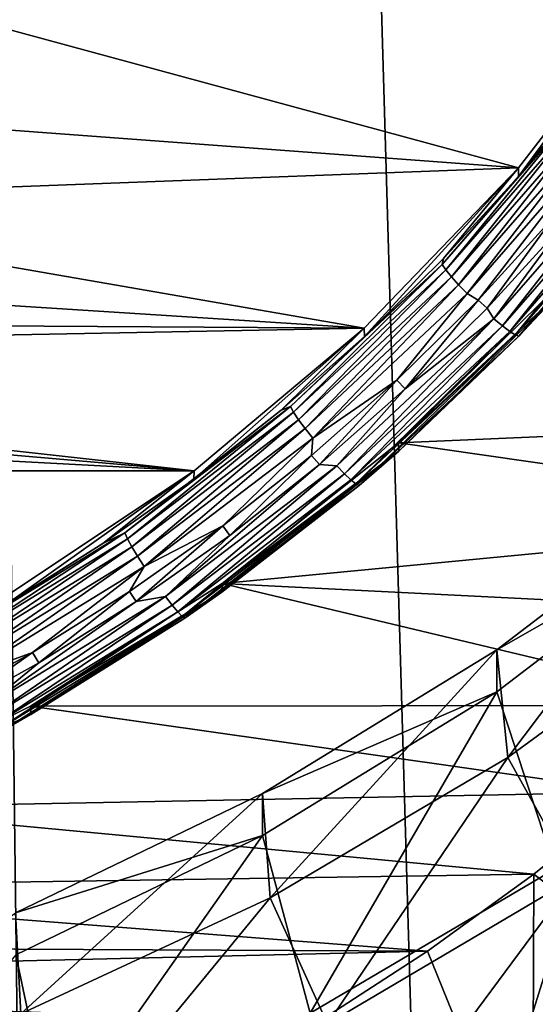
# Model space of a CAD drawing. Header units: metres. Extents: x -150 to 146, y -127 to 82.
# Tile 97 of 256: x 4.45 to 6.59, y -116.25 to -112.18. Entities that reach past the tile are written whole.
import ezdxf

# ---------------------------------------------------------------- set-up
doc = ezdxf.new("R2010")
doc.units = ezdxf.units.M
doc.layers.add('solid_ELLA_AP_WANNE_SW0001', color=7, linetype='CONTINUOUS')

msp = doc.modelspace()

# ---------------------------------------------------------------- linework, layer by layer
at = {"layer": 'solid_ELLA_AP_WANNE_SW0001'}
for points in [[(4.562092, -125.846916, 10.967078), (3.217331, -18.133785, 14.147997), (2.74772, -126.158119, 10.980029)], [(8.069506, -124.772972, 10.924814), (9.609135, -18.24229, 14.007813), (3.217331, -18.133785, 14.147997)], [(6.336342, -125.385605, 10.948417), (3.217331, -18.133785, 14.147997), (4.562092, -125.846916, 10.967078)], [(8.069506, -124.772972, 10.924814), (3.217331, -18.133785, 14.147997), (6.336342, -125.385605, 10.948417)], [(4.448654, -111.784622, -14.358711), (4.471163, -111.799591, -14.313982), (3.942438, -112.264908, -14.231934)], [(3.942438, -112.264908, -14.231934), (4.471163, -111.799591, -14.313982), (3.954911, -112.271927, -14.18167)], [(4.471163, -111.799591, -14.313982), (4.485309, -111.805138, -14.263978), (3.954911, -112.271927, -14.18167)], [(3.954911, -112.271927, -14.18167), (4.485309, -111.805138, -14.263978), (4.081701, -112.169464, -14.147175)], [(4.08253, -112.133949, -13.950352), (7.075763, -112.070198, -13.961592), (6.517297, -112.794197, -13.833932)], [(7.075763, -112.070198, -13.961592), (6.806596, -112.474609, -14.093369), (6.516486, -112.83004, -14.030697)], [(7.075763, -112.070198, -13.961592), (6.516486, -112.83004, -14.030697), (6.517297, -112.794197, -13.833932)], [(3.488562, -112.568977, -13.873645), (4.08253, -112.133949, -13.950352), (6.517297, -112.794197, -13.833932)], [(6.766479, -112.546005, -14.133137), (6.516486, -112.83004, -14.030697), (6.806596, -112.474609, -14.093369)], [(6.766479, -112.546005, -14.133137), (6.201879, -113.193695, -14.018932), (6.516486, -112.83004, -14.030697)], [(6.216342, -113.215622, -14.064113), (6.201879, -113.193695, -14.018932), (6.766479, -112.546005, -14.133137)], [(6.782259, -112.566422, -14.178584), (6.216342, -113.215622, -14.064113), (6.766479, -112.546005, -14.133137)], [(2.850637, -112.93219, -13.8096), (3.488562, -112.568977, -13.873645), (6.517297, -112.794197, -13.833932)], [(6.239382, -113.244392, -14.101163), (6.216342, -113.215622, -14.064113), (6.782259, -112.566422, -14.178584)], [(6.807396, -112.592789, -14.216059), (6.239382, -113.244392, -14.101163), (6.782259, -112.566422, -14.178584)], [(6.269425, -113.278046, -14.127552), (6.239382, -113.244392, -14.101163), (6.807396, -112.592789, -14.216059)], [(6.840174, -112.623306, -14.243001), (6.269425, -113.278046, -14.127552), (6.807396, -112.592789, -14.216059)], [(6.840174, -112.623306, -14.243001), (6.304419, -113.314278, -14.141479), (6.269425, -113.278046, -14.127552)], [(6.840174, -112.623306, -14.243001), (6.878354, -112.655884, -14.257571), (6.304419, -113.314278, -14.141479)], [(6.304419, -113.314278, -14.141479), (6.878354, -112.655884, -14.257571), (6.350866, -113.340668, -14.143745)], [(6.878354, -112.655884, -14.257571), (6.668071, -112.993088, -14.205033), (6.350866, -113.340668, -14.143745)], [(6.9996, -112.748314, -14.241327), (6.415548, -113.41832, -14.123188), (6.706218, -113.024918, -14.19942)], [(6.450557, -113.447624, -14.097756), (6.415548, -113.41832, -14.123188), (6.9996, -112.748314, -14.241327)], [(7.037796, -112.773972, -14.216541), (6.450557, -113.447624, -14.097756), (6.9996, -112.748314, -14.241327)], [(2.850637, -112.93219, -13.8096), (6.517297, -112.794197, -13.833932), (5.878854, -113.457512, -13.716971)], [(6.517297, -112.794197, -13.833932), (5.87983, -113.491936, -13.913986), (5.878854, -113.457512, -13.716971)], [(6.517297, -112.794197, -13.833932), (6.207262, -113.169479, -13.970844), (5.87983, -113.491936, -13.913986)], [(6.517297, -112.794197, -13.833932), (6.516486, -112.83004, -14.030697), (6.207262, -113.169479, -13.970844)], [(6.480624, -113.470253, -14.061488), (6.450557, -113.447624, -14.097756), (7.037796, -112.773972, -14.216541)], [(7.070601, -112.793457, -14.180826), (6.480624, -113.470253, -14.061488), (7.037796, -112.773972, -14.216541)], [(6.503695, -113.484657, -14.01686), (6.480624, -113.470253, -14.061488), (7.070601, -112.793457, -14.180826)], [(7.095772, -112.805443, -14.136622), (6.503695, -113.484657, -14.01686), (7.070601, -112.793457, -14.180826)], [(7.095772, -112.805443, -14.136622), (6.518196, -113.489845, -13.966918), (6.503695, -113.484657, -14.01686)], [(7.095772, -112.805443, -14.136622), (7.111593, -112.80912, -14.086948), (6.518196, -113.489845, -13.966918)], [(6.201879, -113.193695, -14.018932), (6.207262, -113.169479, -13.970844), (6.516486, -112.83004, -14.030697)], [(6.518196, -113.489845, -13.966918), (7.111593, -112.80912, -14.086948), (6.688303, -113.309662, -13.946126)], [(2.171272, -113.220329, -13.758794), (2.850637, -112.93219, -13.8096), (5.878854, -113.457512, -13.716971)], [(6.350866, -113.340668, -14.143745), (6.668071, -112.993088, -14.205033), (6.387205, -113.374481, -14.137782)], [(6.668071, -112.993088, -14.205033), (6.706218, -113.024918, -14.19942), (6.387205, -113.374481, -14.137782)], [(6.415548, -113.41832, -14.123188), (6.387205, -113.374481, -14.137782), (6.706218, -113.024918, -14.19942)], [(6.201879, -113.193695, -14.018932), (5.87983, -113.491936, -13.913986), (6.207262, -113.169479, -13.970844)], [(6.201879, -113.193695, -14.018932), (5.573638, -113.781807, -13.915232), (5.87983, -113.491936, -13.913986)], [(5.586637, -113.805107, -13.960171), (5.573638, -113.781807, -13.915232), (6.201879, -113.193695, -14.018932)], [(6.216342, -113.215622, -14.064113), (5.586637, -113.805107, -13.960171), (6.201879, -113.193695, -14.018932)], [(5.607343, -113.836067, -13.996836), (5.586637, -113.805107, -13.960171), (6.216342, -113.215622, -14.064113)], [(6.239382, -113.244392, -14.101163), (5.607343, -113.836067, -13.996836), (6.216342, -113.215622, -14.064113)], [(1.464946, -113.429085, -13.721984), (2.171272, -113.220329, -13.758794), (5.878854, -113.457512, -13.716971)], [(5.634343, -113.872566, -14.022722), (5.607343, -113.836067, -13.996836), (6.239382, -113.244392, -14.101163)], [(6.269425, -113.278046, -14.127552), (5.634343, -113.872566, -14.022722), (6.239382, -113.244392, -14.101163)], [(6.269425, -113.278046, -14.127552), (5.665792, -113.912117, -14.036063), (5.634343, -113.872566, -14.022722)], [(6.269425, -113.278046, -14.127552), (6.304419, -113.314278, -14.141479), (5.665792, -113.912117, -14.036063)], [(6.020804, -113.931725, -13.633355), (6.6891, -113.273582, -13.749403), (8.501653, -113.823189, -13.652493)], [(6.688303, -113.309662, -13.946126), (6.6891, -113.273582, -13.749403), (6.020804, -113.931725, -13.633355)], [(5.665792, -113.912117, -14.036063), (6.304419, -113.314278, -14.141479), (6.014222, -113.671982, -14.085326)], [(6.304419, -113.314278, -14.141479), (6.350866, -113.340668, -14.143745), (6.014222, -113.671982, -14.085326)], [(6.688303, -113.309662, -13.946126), (6.020804, -113.931725, -13.633355), (6.022175, -113.965675, -13.830455)], [(6.518196, -113.489845, -13.966918), (6.688303, -113.309662, -13.946126), (6.022175, -113.965675, -13.830455)], [(6.014222, -113.671982, -14.085326), (6.350866, -113.340668, -14.143745), (6.048641, -113.707695, -14.079029)], [(6.350866, -113.340668, -14.143745), (6.387205, -113.374481, -14.137782), (6.048641, -113.707695, -14.079029)], [(6.415548, -113.41832, -14.123188), (6.048641, -113.707695, -14.079029), (6.387205, -113.374481, -14.137782)], [(6.415548, -113.41832, -14.123188), (5.765664, -114.026695, -14.015915), (6.048641, -113.707695, -14.079029)], [(5.797126, -114.059326, -13.989898), (5.765664, -114.026695, -14.015915), (6.415548, -113.41832, -14.123188)], [(6.450557, -113.447624, -14.097756), (5.797126, -114.059326, -13.989898), (6.415548, -113.41832, -14.123188)], [(5.175141, -114.046677, -13.613086), (-5.175141, -114.046677, -13.613086), (-5.878854, -113.457512, -13.716971)], [(5.175141, -114.046677, -13.613086), (-5.878854, -113.457512, -13.716971), (0, -113.597778, -13.692239)], [(0.74271, -113.554337, -13.699899), (1.464946, -113.429085, -13.721984), (5.878854, -113.457512, -13.716971)], [(0.74271, -113.554337, -13.699899), (5.878854, -113.457512, -13.716971), (5.175141, -114.046677, -13.613086)], [(5.878854, -113.457512, -13.716971), (5.535153, -113.796463, -13.860291), (5.17424, -114.082169, -13.809914)], [(5.878854, -113.457512, -13.716971), (5.17424, -114.082169, -13.809914), (5.175141, -114.046677, -13.613086)], [(5.878854, -113.457512, -13.716971), (5.87983, -113.491936, -13.913986), (5.535153, -113.796463, -13.860291)], [(5.824148, -114.084801, -13.953127), (5.797126, -114.059326, -13.989898), (6.450557, -113.447624, -14.097756)], [(6.480624, -113.470253, -14.061488), (5.824148, -114.084801, -13.953127), (6.450557, -113.447624, -14.097756)], [(5.573638, -113.781807, -13.915232), (5.535153, -113.796463, -13.860291), (5.87983, -113.491936, -13.913986)], [(5.844882, -114.101387, -13.908113), (5.824148, -114.084801, -13.953127), (6.480624, -113.470253, -14.061488)], [(6.503695, -113.484657, -14.01686), (5.844882, -114.101387, -13.908113), (6.480624, -113.470253, -14.061488)], [(6.503695, -113.484657, -14.01686), (5.857913, -114.107956, -13.857929), (5.844882, -114.101387, -13.908113)], [(6.503695, -113.484657, -14.01686), (6.518196, -113.489845, -13.966918), (5.857913, -114.107956, -13.857929)], [(5.857913, -114.107956, -13.857929), (6.518196, -113.489845, -13.966918), (6.022175, -113.965675, -13.830455)], [(0.74271, -113.554337, -13.699899), (5.175141, -114.046677, -13.613086), (0, -113.597778, -13.692239)], [(5.661069, -113.984138, -14.030284), (6.014222, -113.671982, -14.085326), (5.693474, -114.021637, -14.023671)], [(5.665792, -113.912117, -14.036063), (6.014222, -113.671982, -14.085326), (5.661069, -113.984138, -14.030284)], [(6.014222, -113.671982, -14.085326), (6.048641, -113.707695, -14.079029), (5.693474, -114.021637, -14.023671)], [(5.765664, -114.026695, -14.015915), (5.693474, -114.021637, -14.023671), (6.048641, -113.707695, -14.079029)], [(5.573638, -113.781807, -13.915232), (4.888206, -114.304314, -13.8231), (5.535153, -113.796463, -13.860291)], [(4.899605, -114.328835, -13.867825), (4.888206, -114.304314, -13.8231), (5.573638, -113.781807, -13.915232)], [(5.586637, -113.805107, -13.960171), (4.899605, -114.328835, -13.867825), (5.573638, -113.781807, -13.915232)], [(4.888206, -114.304314, -13.8231), (5.17424, -114.082169, -13.809914), (5.535153, -113.796463, -13.860291)], [(4.917765, -114.361732, -13.904147), (4.899605, -114.328835, -13.867825), (5.586637, -113.805107, -13.960171)], [(5.607343, -113.836067, -13.996836), (4.917765, -114.361732, -13.904147), (5.586637, -113.805107, -13.960171)], [(6.020804, -113.931725, -13.633355), (8.501653, -113.823189, -13.652493), (8.156879, -114.239182, -13.579142)], [(4.941444, -114.400757, -13.929587), (4.917765, -114.361732, -13.904147), (5.607343, -113.836067, -13.996836)], [(5.634343, -113.872566, -14.022722), (4.941444, -114.400757, -13.929587), (5.607343, -113.836067, -13.996836)], [(5.634343, -113.872566, -14.022722), (4.969026, -114.44326, -13.942409), (4.941444, -114.400757, -13.929587)], [(5.634343, -113.872566, -14.022722), (5.665792, -113.912117, -14.036063), (4.969026, -114.44326, -13.942409)], [(4.969026, -114.44326, -13.942409), (5.665792, -113.912117, -14.036063), (5.293525, -114.274918, -13.979012)], [(5.291258, -114.513672, -13.530743), (6.020804, -113.931725, -13.633355), (8.156879, -114.239182, -13.579142)], [(6.022175, -113.965675, -13.830455), (6.020804, -113.931725, -13.633355), (5.291258, -114.513672, -13.530743)], [(5.665792, -113.912117, -14.036063), (5.661069, -113.984138, -14.030284), (5.293525, -114.274918, -13.979012)], [(6.022175, -113.965675, -13.830455), (5.291258, -114.513672, -13.530743), (5.290067, -114.549515, -13.727508)], [(5.857913, -114.107956, -13.857929), (6.022175, -113.965675, -13.830455), (5.290067, -114.549515, -13.727508)], [(5.293525, -114.274918, -13.979012), (5.661069, -113.984138, -14.030284), (5.323833, -114.314079, -13.972106)], [(5.661069, -113.984138, -14.030284), (5.693474, -114.021637, -14.023671), (5.323833, -114.314079, -13.972106)], [(5.056616, -114.5672, -13.920609), (5.323833, -114.314079, -13.972106), (5.693474, -114.021637, -14.023671)], [(5.765664, -114.026695, -14.015915), (5.056616, -114.5672, -13.920609), (5.693474, -114.021637, -14.023671)], [(5.084209, -114.602776, -13.894073), (5.056616, -114.5672, -13.920609), (5.765664, -114.026695, -14.015915)], [(5.797126, -114.059326, -13.989898), (5.084209, -114.602776, -13.894073), (5.765664, -114.026695, -14.015915)], [(5.175141, -114.046677, -13.613086), (4.40716, -114.559021, -13.522746), (-5.175141, -114.046677, -13.613086)], [(5.175141, -114.046677, -13.613086), (4.407986, -114.593811, -13.719697), (4.40716, -114.559021, -13.522746)], [(5.175141, -114.046677, -13.613086), (4.79815, -114.348206, -13.763003), (4.407986, -114.593811, -13.719697)], [(5.175141, -114.046677, -13.613086), (5.17424, -114.082169, -13.809914), (4.79815, -114.348206, -13.763003)], [(5.107907, -114.630791, -13.856854), (5.084209, -114.602776, -13.894073), (5.797126, -114.059326, -13.989898)], [(5.824148, -114.084801, -13.953127), (5.107907, -114.630791, -13.856854), (5.797126, -114.059326, -13.989898)], [(4.888206, -114.304314, -13.8231), (4.79815, -114.348206, -13.763003), (5.17424, -114.082169, -13.809914)], [(5.126092, -114.649323, -13.811498), (5.107907, -114.630791, -13.856854), (5.824148, -114.084801, -13.953127)], [(5.844882, -114.101387, -13.908113), (5.126092, -114.649323, -13.811498), (5.824148, -114.084801, -13.953127)], [(5.844882, -114.101387, -13.908113), (5.137521, -114.657104, -13.761098), (5.126092, -114.649323, -13.811498)], [(5.844882, -114.101387, -13.908113), (5.857913, -114.107956, -13.857929), (5.137521, -114.657104, -13.761098)], [(5.137521, -114.657104, -13.761098), (5.857913, -114.107956, -13.857929), (5.290067, -114.549515, -13.727508)], [(6.427729, -114.78717, -3.835964), (7.326941, -114.101196, -3.95692), (6.473409, -115.233154, -3.757325)], [(7.326931, -114.274834, -4.94173), (7.326941, -114.101196, -3.95692), (6.427729, -114.78717, -3.835964)], [(7.326941, -114.101196, -3.95692), (7.388967, -114.564301, -3.875262), (6.473409, -115.233154, -3.757325)], [(5.291258, -114.513672, -13.530743), (8.156879, -114.239182, -13.579142), (7.790471, -114.638596, -13.508715)], [(6.427677, -114.960854, -4.820765), (7.326931, -114.274834, -4.94173), (6.427729, -114.78717, -3.835964)], [(6.668241, -115.69313, -4.691646), (7.326931, -114.274834, -4.94173), (6.427677, -114.960854, -4.820765)], [(4.888206, -114.304314, -13.8231), (4.152613, -114.755844, -13.743483), (4.79815, -114.348206, -13.763003)], [(4.162297, -114.781418, -13.788021), (4.152613, -114.755844, -13.743483), (4.888206, -114.304314, -13.8231)], [(4.899605, -114.328835, -13.867825), (4.162297, -114.781418, -13.788021), (4.888206, -114.304314, -13.8231)], [(4.908149, -114.546944, -13.931046), (5.293525, -114.274918, -13.979012), (4.936256, -114.587669, -13.923865)], [(4.969026, -114.44326, -13.942409), (5.293525, -114.274918, -13.979012), (4.908149, -114.546944, -13.931046)], [(5.293525, -114.274918, -13.979012), (5.323833, -114.314079, -13.972106), (4.936256, -114.587669, -13.923865)], [(5.056616, -114.5672, -13.920609), (4.936256, -114.587669, -13.923865), (5.323833, -114.314079, -13.972106)], [(4.152613, -114.755844, -13.743483), (4.407986, -114.593811, -13.719697), (4.79815, -114.348206, -13.763003)], [(4.177724, -114.815994, -13.824048), (4.162297, -114.781418, -13.788021), (4.899605, -114.328835, -13.867825)], [(4.917765, -114.361732, -13.904147), (4.177724, -114.815994, -13.824048), (4.899605, -114.328835, -13.867825)], [(4.19784, -114.857208, -13.849103), (4.177724, -114.815994, -13.824048), (4.917765, -114.361732, -13.904147)], [(4.941444, -114.400757, -13.929587), (4.19784, -114.857208, -13.849103), (4.917765, -114.361732, -13.904147)], [(4.941444, -114.400757, -13.929587), (4.221271, -114.90226, -13.861475), (4.19784, -114.857208, -13.849103)], [(4.941444, -114.400757, -13.929587), (4.969026, -114.44326, -13.942409), (4.221271, -114.90226, -13.861475)], [(4.221271, -114.90226, -13.861475), (4.969026, -114.44326, -13.942409), (4.506989, -114.799171, -13.886572)], [(4.969026, -114.44326, -13.942409), (4.908149, -114.546944, -13.931046), (4.506989, -114.799171, -13.886572)], [(4.498698, -115.020332, -13.441405), (5.291258, -114.513672, -13.530743), (7.405241, -115.018341, -13.441755)], [(5.290067, -114.549515, -13.727508), (5.291258, -114.513672, -13.530743), (4.498698, -115.020332, -13.441405)], [(5.291258, -114.513672, -13.530743), (7.790471, -114.638596, -13.508715), (7.405241, -115.018341, -13.441755)], [(5.290067, -114.549515, -13.727508), (4.498698, -115.020332, -13.441405), (4.5, -115.054794, -13.638412)], [(5.137521, -114.657104, -13.761098), (5.290067, -114.549515, -13.727508), (4.5, -115.054794, -13.638412)], [(4.506989, -114.799171, -13.886572), (4.908149, -114.546944, -13.931046), (4.532805, -114.841339, -13.879136)], [(4.908149, -114.546944, -13.931046), (4.936256, -114.587669, -13.923865), (4.532805, -114.841339, -13.879136)], [(5.056616, -114.5672, -13.920609), (4.29568, -115.034294, -13.838248), (4.936256, -114.587669, -13.923865)], [(4.319121, -115.072418, -13.811262), (4.29568, -115.034294, -13.838248), (5.056616, -114.5672, -13.920609)], [(4.29568, -115.034294, -13.838248), (4.532805, -114.841339, -13.879136), (4.936256, -114.587669, -13.923865)], [(5.084209, -114.602776, -13.894073), (4.319121, -115.072418, -13.811262), (5.056616, -114.5672, -13.920609)], [(6.473409, -115.233154, -3.757325), (7.388967, -114.564301, -3.875262), (6.749875, -115.730492, -4.177344)], [(4.339253, -115.102615, -13.773659), (4.319121, -115.072418, -13.811262), (5.084209, -114.602776, -13.894073)], [(5.107907, -114.630791, -13.856854), (4.339253, -115.102615, -13.773659), (5.084209, -114.602776, -13.894073)], [(4.354702, -115.122826, -13.728005), (4.339253, -115.102615, -13.773659), (5.107907, -114.630791, -13.856854)], [(5.126092, -114.649323, -13.811498), (4.354702, -115.122826, -13.728005), (5.107907, -114.630791, -13.856854)], [(5.126092, -114.649323, -13.811498), (4.36441, -115.131668, -13.67742), (4.354702, -115.122826, -13.728005)], [(5.126092, -114.649323, -13.811498), (5.137521, -114.657104, -13.761098), (4.36441, -115.131668, -13.67742)], [(4.36441, -115.131668, -13.67742), (5.137521, -114.657104, -13.761098), (4.5, -115.054794, -13.638412)], [(4.093568, -115.029411, -13.845974), (4.506989, -114.799171, -13.886572), (4.117022, -115.072899, -13.838305)], [(4.221271, -114.90226, -13.861475), (4.506989, -114.799171, -13.886572), (4.093568, -115.029411, -13.845974)], [(4.506989, -114.799171, -13.886572), (4.532805, -114.841339, -13.879136), (4.117022, -115.072899, -13.838305)], [(5.45882, -115.38147, -3.731174), (6.427729, -114.78717, -3.835964), (5.490164, -115.813255, -3.655038)], [(6.427677, -114.960854, -4.820765), (6.427729, -114.78717, -3.835964), (5.45882, -115.38147, -3.731174)], [(6.427729, -114.78717, -3.835964), (6.473409, -115.233154, -3.757325), (5.490164, -115.813255, -3.655038)], [(4.29568, -115.034294, -13.838248), (4.117022, -115.072899, -13.838305), (4.532805, -114.841339, -13.879136)], [(5.458842, -115.555115, -4.715981), (6.427677, -114.960854, -4.820765), (5.45882, -115.38147, -3.731174)], [(5.655399, -116.290733, -4.586272), (6.427677, -114.960854, -4.820765), (5.458842, -115.555115, -4.715981)], [(5.655399, -116.290733, -4.586272), (6.668241, -115.69313, -4.691646), (6.427677, -114.960854, -4.820765)], [(3.661897, -115.440575, -13.367305), (4.498698, -115.020332, -13.441405), (7.003088, -115.376183, -13.378658)], [(4.5, -115.054794, -13.638412), (4.498698, -115.020332, -13.441405), (3.661897, -115.440575, -13.367305)], [(4.498698, -115.020332, -13.441405), (7.405241, -115.018341, -13.441755), (7.003088, -115.376183, -13.378658)], [(4.5, -115.054794, -13.638412), (3.661897, -115.440575, -13.367305), (3.66063, -115.475983, -13.564147)], [(4.36441, -115.131668, -13.67742), (4.5, -115.054794, -13.638412), (3.66063, -115.475983, -13.564147)], [(5.490164, -115.813255, -3.655038), (6.473409, -115.233154, -3.757325), (5.727164, -116.334129, -4.070907)], [(6.473409, -115.233154, -3.757325), (6.749875, -115.730492, -4.177344), (5.727164, -116.334129, -4.070907)], [(3.661897, -115.440575, -13.367305), (7.003088, -115.376183, -13.378658), (6.580721, -115.715012, -13.318913)], [(4.437324, -115.875427, -3.644075), (5.45882, -115.38147, -3.731174), (4.459298, -116.293747, -3.570315)], [(5.458842, -115.555115, -4.715981), (5.45882, -115.38147, -3.731174), (4.437324, -115.875427, -3.644075)], [(5.45882, -115.38147, -3.731174), (5.490164, -115.813255, -3.655038), (4.459298, -116.293747, -3.570315)], [(6.580721, -115.715012, -13.318913), (7.003088, -115.376183, -13.378658), (7.512507, -116.434242, -12.459273)], [(2.780224, -115.773506, -13.308599), (3.661897, -115.440575, -13.367305), (6.580721, -115.715012, -13.318913)], [(4.437396, -116.049042, -4.628889), (5.458842, -115.555115, -4.715981), (4.437324, -115.875427, -3.644075)], [(4.593518, -116.785721, -4.498992), (5.458842, -115.555115, -4.715981), (4.437396, -116.049042, -4.628889)], [(4.593518, -116.785721, -4.498992), (5.655399, -116.290733, -4.586272), (5.458842, -115.555115, -4.715981)], [(6.574573, -117.105095, -12.340983), (6.668241, -115.69313, -4.691646), (5.655399, -116.290733, -4.586272)], [(7.512507, -116.434242, -12.459273), (6.668241, -115.69313, -4.691646), (6.574573, -117.105095, -12.340983)], [(2.780224, -115.773506, -13.308599), (6.580721, -115.715012, -13.318913), (6.140267, -116.033485, -13.262757)], [(6.059287, -116.662033, -6.991547), (5.727164, -116.334129, -4.070907), (6.749875, -115.730492, -4.177344)], [(6.552696, -116.361565, -7.013486), (6.059287, -116.662033, -6.991547), (6.749875, -115.730492, -4.177344)], [(6.140267, -116.033485, -13.262757), (6.580721, -115.715012, -13.318913), (6.574573, -117.105095, -12.340983)], [(7.031438, -116.037872, -7.03722), (6.552696, -116.361565, -7.013486), (6.749875, -115.730492, -4.177344)], [(6.580721, -115.715012, -13.318913), (7.512507, -116.434242, -12.459273), (6.574573, -117.105095, -12.340983)], [(1.8723, -116.013596, -13.266265), (2.780224, -115.773506, -13.308599), (6.140267, -116.033485, -13.262757)], [(4.459298, -116.293747, -3.570315), (5.490164, -115.813255, -3.655038), (4.649313, -116.836136, -3.982389)], [(5.490164, -115.813255, -3.655038), (5.727164, -116.334129, -4.070907), (4.649313, -116.836136, -3.982389)], [(4.437324, -115.875427, -3.644075), (4.459298, -116.293747, -3.570315), (3.380657, -116.673424, -3.503367)], [(0.947085, -116.157738, -13.240849), (1.8723, -116.013596, -13.266265), (6.140267, -116.033485, -13.262757)], [(0.947085, -116.157738, -13.240849), (6.140267, -116.033485, -13.262757), (5.685075, -116.329216, -13.210613)], [(3.482472, -117.176842, -4.430028), (4.593518, -116.785721, -4.498992), (4.437396, -116.049042, -4.628889)], [(5.685075, -116.329216, -13.210613), (6.140267, -116.033485, -13.262757), (6.574573, -117.105095, -12.340983)], [(7.230813, -117.214661, -6.287211), (6.552696, -116.361565, -7.013486), (7.031438, -116.037872, -7.03722)], [(0.947085, -116.157738, -13.240849), (5.685075, -116.329216, -13.210613), (0, -116.20752, -13.232071)], [(0, -116.20752, -13.232071), (5.685075, -116.329216, -13.210613), (-5.685083, -116.329208, -13.210614)]]:
    msp.add_3dface(points, dxfattribs=at)

doc.saveas('drawing.dxf')
